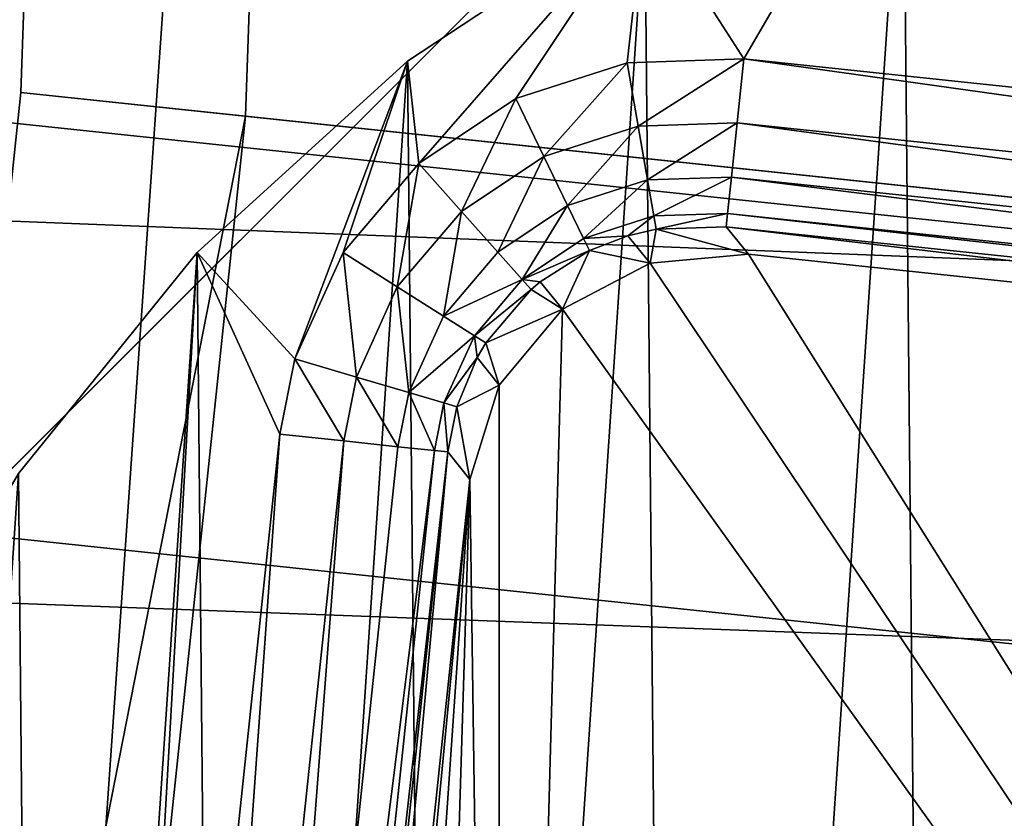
# Model space of a CAD drawing. Header units: millimetres. Extents: x -211 to 542, y -70 to 39.
# Tile 79 of 94: x 461 to 467, y 4 to 9. Entities that reach past the tile are written whole.
import ezdxf

# ---------------------------------------------------------------- set-up
doc = ezdxf.new("R2010")
doc.units = ezdxf.units.MM
doc.header["$LTSCALE"] = 25.4
doc.layers.get('0').update_dxf_attribs({"true_color": 0xff5454})

# ---------------------------------------------------------------- blocks, each defined once
blk = doc.blocks.new('MONO-SURFACE-III-BRASS-7746.STL')
at = {"color": 44, "true_color": 0x92621c}
mesh = blk.add_polyface(dxfattribs=at)
corners = [(430.9416, -3.2275, 80.6111), (431.3194, 6.5682, 80.022), (430.8011, 1.6654, 80.022), (431.7365, -7.953, 81.7703), (431.5389, -0.8303, 80.9191), (432.0334, -5.6124, 81.8146), (433.1602, -12.3594, 83.4624), (433.184, -10.1359, 83.2732), (435.167, -16.305, 85.633), (434.9515, -14.247, 85.2452), (437.2758, -17.8057, 87.6635), (437.6923, -19.663, 88.2123), (440.0778, -20.6906, 90.4457), (440.6551, -22.3255, 91.1175), (443.2618, -22.8036, 93.4971), (443.9599, -24.2069, 94.2551), (446.7197, -24.0728, 96.7137), (447.5008, -25.2468, 97.5243), (450.3336, -24.4548, 99.9861), (451.1637, -25.4116, 100.8201), (453.9804, -23.9368, 103.2027), (454.8311, -24.6961, 104.0364), (457.5359, -22.5363, 106.2541), (458.385, -23.1234, 107.07), (460.8792, -20.301, 109.0363), (461.7112, -20.7439, 109.8233), (463.8962, -17.3071, 111.4546), (464.7029, -17.6341, 112.2079), (466.4843, -13.6565, 113.4266), (467.2637, -13.8941, 114.147), (468.5554, -9.4735, 114.8852), (469.3116, -9.6439, 115.5785), (468.9559, -8.437, 115.1457), (469.7345, -8.5193, 115.8508), (431.7174, 4.0473, 80.6171), (432.4799, 11.3235, 80.6111), (432.5628, 8.8544, 80.9191), (434.2454, 15.7783, 81.7703), (434.0463, 13.4273, 81.8146), (436.1174, 17.6103, 83.2732), (436.5591, 19.7896, 83.4624), (438.7055, 21.2609, 85.2452), (439.3465, 23.2284, 85.633), (441.7225, 24.2549, 87.6635), (442.5182, 25.9841, 88.2123), (445.0658, 26.4901, 90.4457), (445.9722, 27.9682, 91.1175), (448.6213, 27.8906, 93.4971), (449.5974, 29.1169, 94.2551), (452.2681, 28.4087, 96.7137), (453.2774, 29.3934, 97.5243), (455.882, 28.0266, 99.9861), (456.8939, 28.7886, 100.8201), (459.3399, 26.7574, 103.2027), (460.3306, 27.3221, 104.0364), (462.524, 24.6444, 106.2541), (463.4771, 25.041, 107.07), (465.3259, 21.7595, 109.0363), (466.2321, 22.0185, 109.8233), (467.6502, 18.2009, 111.4546), (468.5074, 18.352, 112.2079), (469.4178, 14.0898, 113.4266), (470.2296, 14.1591, 114.147), (470.5684, 9.5662, 114.8852), (471.3434, 9.5746, 115.5785), (470.7432, 8.4688, 115.1457), (471.5218, 8.3865, 115.8508)]
mesh.append_faces([[corners[k] for k in face] for face in [(0, 1, 2), (32, 31, 33), (64, 65, 66)]], dxfattribs={"vtx0": -1, "color": 44})
mesh.append_faces([[corners[k] for k in face] for face in [(4, 3, 5), (5, 6, 7), (7, 8, 9), (9, 8, 10), (10, 11, 12), (12, 13, 14), (14, 15, 16), (16, 17, 18), (18, 19, 20), (20, 21, 22), (22, 23, 24), (24, 25, 26), (26, 27, 28), (28, 29, 30), (30, 31, 32), (1, 34, 35), (34, 1, 4), (35, 36, 37), (37, 39, 40), (40, 41, 42), (42, 43, 44), (44, 45, 46), (46, 47, 48), (48, 49, 50), (50, 51, 52), (52, 53, 54), (54, 55, 56), (56, 57, 58), (58, 59, 60), (60, 61, 62), (62, 63, 64)]], dxfattribs={"vtx0": -1, "vtx1": -1, "color": 44})
mesh.append_faces([[corners[k] for k in face] for face in [(1, 3, 4)]], dxfattribs={"vtx0": -1, "vtx1": -1, "vtx2": -1, "color": 44})
mesh.append_faces([[corners[k] for k in face] for face in [(1, 0, 3), (5, 3, 6), (7, 6, 8), (10, 8, 11), (12, 11, 13), (14, 13, 15), (16, 15, 17), (18, 17, 19), (20, 19, 21), (22, 21, 23), (24, 23, 25), (26, 25, 27), (28, 27, 29), (30, 29, 31), (35, 34, 36), (37, 36, 38), (37, 38, 39), (40, 39, 41), (42, 41, 43), (44, 43, 45), (46, 45, 47), (48, 47, 49), (50, 49, 51), (52, 51, 53), (54, 53, 55), (56, 55, 57), (58, 57, 59), (60, 59, 61), (62, 61, 63), (64, 63, 65)]], dxfattribs={"vtx0": -1, "vtx2": -1, "color": 44})
at = {"color": 18, "true_color": 0x000000}
mesh = blk.add_polyface(dxfattribs=at)
corners = [(433.0293, -4.6162, 82.6121), (432.6884, 2.2066, 81.6609), (432.6808, -1.2355, 81.98), (433.0518, 5.6443, 81.6609), (433.7271, -7.8708, 83.5451), (433.7642, 9.0119, 81.98), (434.7609, -10.9372, 84.7611), (434.8119, 12.245, 82.6121), (436.1109, -13.7566, 86.237), (436.1748, 15.2817, 83.5451), (437.7514, -16.2752, 87.9445), (437.8269, 18.0641, 84.7611), (439.6509, -18.4448, 89.8509), (439.7367, 20.5389, 86.237), (441.7732, -20.224, 91.9198), (441.8676, 22.6588, 87.9445), (444.0777, -21.5786, 94.1117), (444.1788, 24.3832, 89.8509), (446.5203, -22.4829, 96.3846), (446.6262, 25.6793, 91.9198), (449.0542, -22.9195, 98.6951), (449.163, 26.5221, 94.1117), (451.6312, -22.8802, 100.999), (451.7407, 26.8957, 96.3846), (454.2018, -22.3655, 103.2522), (454.3099, 26.7928, 98.6951), (456.7169, -21.3854, 105.4117), (456.8216, 26.2154, 100.999), (459.1285, -19.9586, 107.4362), (459.2278, 25.1746, 103.2522), (459.3803, -6.4191, 106.3799), (461.3904, -18.1124, 109.2869), (468.1363, -7.3448, 114.3084), (463.4594, -15.8821, 110.9286), (465.296, -13.3104, 112.3297), (466.865, -10.4463, 113.4635), (461.4824, 23.6902, 105.4117), (460.9574, 8.4978, 106.3799), (469.7134, 7.5721, 114.3084), (463.5423, 21.7907, 107.4362), (465.3682, 19.5123, 109.2869), (466.9251, 16.8987, 110.9286), (468.1833, 13.9998, 112.3297), (469.1187, 10.871, 113.4635)]
mesh.append_faces([[corners[k] for k in face] for face in [(0, 1, 2), (32, 34, 35), (42, 38, 43)]], dxfattribs={"vtx0": -1, "color": 18})
mesh.append_faces([[corners[k] for k in face] for face in [(1, 0, 3), (3, 4, 5), (5, 6, 7), (7, 8, 9), (9, 10, 11), (11, 12, 13), (13, 14, 15), (15, 16, 17), (17, 18, 19), (19, 20, 21), (21, 22, 23), (23, 24, 25), (25, 26, 27), (27, 28, 29), (30, 31, 32), (36, 38, 39), (39, 38, 40), (40, 38, 41), (41, 38, 42)]], dxfattribs={"vtx0": -1, "vtx1": -1, "color": 18})
mesh.append_faces([[corners[k] for k in face] for face in [(29, 28, 30)]], dxfattribs={"vtx0": -1, "vtx1": -1, "vtx2": -1, "color": 18})
mesh.append_faces([[corners[k] for k in face] for face in [(3, 0, 4), (5, 4, 6), (7, 6, 8), (9, 8, 10), (11, 10, 12), (13, 12, 14), (15, 14, 16), (17, 16, 18), (19, 18, 20), (21, 20, 22), (23, 22, 24), (25, 24, 26), (27, 26, 28), (30, 28, 31), (32, 31, 33), (32, 33, 34), (30, 36, 29), (36, 30, 37), (36, 37, 38)]], dxfattribs={"vtx0": -1, "vtx2": -1, "color": 18})
mesh = blk.add_polyface(dxfattribs=at)
corners = [(462.8133, 23.5495, 103.9255), (460.7112, -6.5598, 104.8936), (460.5587, 25.0339, 101.766), (462.2883, 8.3571, 104.8936), (471.0443, 7.4314, 112.8222), (464.8732, 21.65, 105.95), (466.6991, 19.3716, 107.8007), (468.256, 16.758, 109.4423), (469.5142, 13.8591, 110.8435), (470.4496, 10.7303, 111.9773), (434.0193, 2.0659, 80.1747), (434.3602, -4.7569, 81.1258), (434.0117, -1.3762, 80.4938), (434.3827, 5.5036, 80.1747), (435.058, -8.0115, 82.0588), (435.0951, 8.8712, 80.4938), (436.0918, -11.0779, 83.2749), (436.1428, 12.1043, 81.1258), (437.4418, -13.8973, 84.7508), (437.5057, 15.141, 82.0588), (439.0823, -16.4159, 86.4583), (439.1578, 17.9234, 83.2749), (440.9818, -18.5855, 88.3647), (441.0676, 20.3982, 84.7508), (443.1041, -20.3647, 90.4336), (443.1985, 22.5181, 86.4583), (445.4086, -21.7193, 92.6255), (445.5097, 24.2425, 88.3647), (447.8512, -22.6236, 94.8984), (447.9571, 25.5386, 90.4336), (450.3851, -23.0603, 97.2089), (450.4939, 26.3814, 92.6255), (452.9621, -23.0209, 99.5127), (453.0716, 26.755, 94.8984), (455.5327, -22.5062, 101.766), (455.6408, 26.6521, 97.2089), (458.0478, -21.5261, 103.9255), (458.1525, 26.0747, 99.5127), (460.4594, -20.0993, 105.95), (462.7213, -18.2531, 107.8007), (469.4672, -7.4855, 112.8222), (464.7904, -16.0229, 109.4423), (466.6269, -13.4511, 110.8435), (468.1959, -10.5871, 111.9773)]
mesh.append_faces([[corners[k] for k in face] for face in [(4, 8, 9), (10, 11, 12), (42, 40, 43)]], dxfattribs={"vtx0": -1, "color": 18})
mesh.append_faces([[corners[k] for k in face] for face in [(0, 1, 2), (1, 0, 3), (3, 0, 4), (11, 13, 14), (14, 15, 16), (16, 17, 18), (18, 19, 20), (20, 21, 22), (22, 23, 24), (24, 25, 26), (26, 27, 28), (28, 29, 30), (30, 31, 32), (32, 33, 34), (34, 35, 36), (36, 37, 38), (38, 1, 39), (39, 40, 41), (41, 40, 42)]], dxfattribs={"vtx0": -1, "vtx1": -1, "color": 18})
mesh.append_faces([[corners[k] for k in face] for face in [(38, 2, 1)]], dxfattribs={"vtx0": -1, "vtx1": -1, "vtx2": -1, "color": 18})
mesh.append_faces([[corners[k] for k in face] for face in [(4, 0, 5), (4, 5, 6), (4, 6, 7), (4, 7, 8), (11, 10, 13), (14, 13, 15), (16, 15, 17), (18, 17, 19), (20, 19, 21), (22, 21, 23), (24, 23, 25), (26, 25, 27), (28, 27, 29), (30, 29, 31), (32, 31, 33), (34, 33, 35), (36, 35, 37), (38, 37, 2), (39, 1, 40)]], dxfattribs={"vtx0": -1, "vtx2": -1, "color": 18})
at = {"color": 250, "true_color": 0x262626}
mesh = blk.add_polyface(dxfattribs=at)
corners = [(-200, -20.5, 118.8622), (-179.7428, -5.625, 118.8622), (-200, 20.5, 118.8622), (-175.625, -9.7428, 118.8622), (-170, -11.25, 118.8622), (500, -20.5, 118.8622), (-181.25, 0, 118.8622), (-164.375, -9.7428, 118.8622), (-160.2572, -5.625, 118.8622), (-158.75, 0, 118.8622), (360, -11.25, 118.8622), (354.375, -9.7428, 118.8622), (350.2572, -5.625, 118.8622), (348.75, 0, 118.8622), (365.625, -9.7428, 118.8622), (369.7428, -5.625, 118.8622), (371.25, 0, 118.8622), (464.375, -9.7428, 118.8622), (460.2572, -5.625, 118.8622), (458.75, 0, 118.8622), (470, -11.25, 118.8622), (475.625, -9.7428, 118.8622), (479.7428, -5.625, 118.8622), (481.25, 0, 118.8622), (-170, 11.25, 118.8622), (500, 20.5, 118.8622), (-175.625, 9.7428, 118.8622), (-179.7428, 5.625, 118.8622), (-164.375, 9.7428, 118.8622), (-160.2572, 5.625, 118.8622), (360, 11.25, 118.8622), (354.375, 9.7428, 118.8622), (350.2572, 5.625, 118.8622), (365.625, 9.7428, 118.8622), (369.7428, 5.625, 118.8622), (464.375, 9.7428, 118.8622), (460.2572, 5.625, 118.8622), (470, 11.25, 118.8622), (475.625, 9.7428, 118.8622), (479.7428, 5.625, 118.8622)]
mesh.append_faces([[corners[k] for k in face] for face in [(0, 1, 2), (1, 0, 3), (3, 0, 4), (4, 5, 7), (7, 5, 8), (8, 5, 9), (10, 5, 14), (14, 5, 15), (15, 5, 16), (17, 5, 20), (20, 5, 21), (21, 5, 22), (22, 5, 23), (2, 24, 25), (24, 2, 26), (26, 2, 27), (27, 2, 6), (30, 9, 31), (31, 9, 32), (32, 9, 13), (35, 16, 36), (36, 16, 19), (25, 23, 5)]], dxfattribs={"vtx0": -1, "vtx1": -1, "color": 250})
mesh.append_faces([[corners[k] for k in face] for face in [(9, 5, 10), (16, 5, 17), (25, 9, 30), (25, 16, 35)]], dxfattribs={"vtx0": -1, "vtx1": -1, "vtx2": -1, "color": 250})
mesh.append_faces([[corners[k] for k in face] for face in [(4, 0, 5), (2, 1, 6), (9, 10, 11), (9, 11, 12), (9, 12, 13), (16, 17, 18), (16, 18, 19), (25, 24, 28), (25, 28, 29), (25, 29, 9), (25, 30, 33), (25, 33, 34), (25, 34, 16), (25, 35, 37), (25, 37, 38), (25, 38, 39), (25, 39, 23)]], dxfattribs={"vtx0": -1, "vtx2": -1, "color": 250})
mesh = blk.add_polyface(dxfattribs=at)
corners = [(-200, 20.5, 117.3622), (-179.7428, 5.625, 117.3622), (-200, -20.5, 117.3622), (-175.625, 9.7428, 117.3622), (-170, 11.25, 117.3622), (500, 20.5, 117.3622), (-181.25, 0, 117.3622), (-164.375, 9.7428, 117.3622), (-160.2572, 5.625, 117.3622), (-158.75, 0, 117.3622), (360, 11.25, 117.3622), (354.375, 9.7428, 117.3622), (350.2572, 5.625, 117.3622), (348.75, 0, 117.3622), (365.625, 9.7428, 117.3622), (369.7428, 5.625, 117.3622), (371.25, 0, 117.3622), (464.375, 9.7428, 117.3622), (460.2572, 5.625, 117.3622), (458.75, 0, 117.3622), (470, 11.25, 117.3622), (475.625, 9.7428, 117.3622), (479.7428, 5.625, 117.3622), (481.25, 0, 117.3622), (-170, -11.25, 117.3622), (500, -20.5, 117.3622), (-175.625, -9.7428, 117.3622), (-179.7428, -5.625, 117.3622), (-164.375, -9.7428, 117.3622), (-160.2572, -5.625, 117.3622), (360, -11.25, 117.3622), (354.375, -9.7428, 117.3622), (350.2572, -5.625, 117.3622), (365.625, -9.7428, 117.3622), (369.7428, -5.625, 117.3622), (464.375, -9.7428, 117.3622), (460.2572, -5.625, 117.3622), (470, -11.25, 117.3622), (475.625, -9.7428, 117.3622), (479.7428, -5.625, 117.3622)]
mesh.append_faces([[corners[k] for k in face] for face in [(0, 1, 2), (1, 0, 3), (3, 0, 4), (4, 5, 7), (7, 5, 8), (8, 5, 9), (10, 5, 14), (14, 5, 15), (15, 5, 16), (17, 5, 20), (20, 5, 21), (21, 5, 22), (22, 5, 23), (2, 24, 25), (24, 2, 26), (26, 2, 27), (27, 2, 6), (30, 9, 31), (31, 9, 32), (32, 9, 13), (35, 16, 36), (36, 16, 19), (25, 23, 5)]], dxfattribs={"vtx0": -1, "vtx1": -1, "color": 250})
mesh.append_faces([[corners[k] for k in face] for face in [(9, 5, 10), (16, 5, 17), (25, 9, 30), (25, 16, 35)]], dxfattribs={"vtx0": -1, "vtx1": -1, "vtx2": -1, "color": 250})
mesh.append_faces([[corners[k] for k in face] for face in [(4, 0, 5), (2, 1, 6), (9, 10, 11), (9, 11, 12), (9, 12, 13), (16, 17, 18), (16, 18, 19), (25, 24, 28), (25, 28, 29), (25, 29, 9), (25, 30, 33), (25, 33, 34), (25, 34, 16), (25, 35, 37), (25, 37, 38), (25, 38, 39), (25, 39, 23)]], dxfattribs={"vtx0": -1, "vtx2": -1, "color": 250})
at = {"color": 44, "true_color": 0x92621c}
mesh = blk.add_polyface(dxfattribs=at)
corners = [(434.2454, 15.7783, 81.7703), (506.4316, 12.4026, 5.4352), (504.118, 8.3913, 3.7431), (436.5591, 19.7896, 83.4624)]
mesh.append_faces([[corners[k] for k in face] for face in [(0, 1, 2), (1, 0, 3)]], dxfattribs={"vtx0": -1, "color": 44})
mesh = blk.add_polyface(dxfattribs=at)
corners = [(505.9899, 10.2233, 5.2459), (434.0463, 13.4273, 81.8146), (503.9189, 6.0403, 3.7873), (436.1174, 17.6103, 83.2732)]
mesh.append_faces([[corners[k] for k in face] for face in [(0, 1, 2), (1, 0, 3)]], dxfattribs={"vtx0": -1, "color": 44})
mesh = blk.add_polyface(dxfattribs=at)
corners = [(432.4799, 11.3235, 80.6111), (504.118, 8.3913, 3.7431), (502.3525, 3.9364, 2.5838), (434.2454, 15.7783, 81.7703)]
mesh.append_faces([[corners[k] for k in face] for face in [(0, 1, 2), (1, 0, 3)]], dxfattribs={"vtx0": -1, "color": 44})
mesh = blk.add_polyface(dxfattribs=at)
corners = [(503.9189, 6.0403, 3.7873), (432.5628, 8.8544, 80.9191), (502.4354, 1.4674, 2.8918), (434.0463, 13.4273, 81.8146)]
mesh.append_faces([[corners[k] for k in face] for face in [(0, 1, 2), (1, 0, 3)]], dxfattribs={"vtx0": -1, "color": 44})
mesh = blk.add_polyface(dxfattribs=at)
corners = [(431.3194, 6.5682, 80.022), (502.3525, 3.9364, 2.5838), (501.192, -0.8188, 1.9948), (432.4799, 11.3235, 80.6111)]
mesh.append_faces([[corners[k] for k in face] for face in [(0, 1, 2), (1, 0, 3)]], dxfattribs={"vtx0": -1, "color": 44})
at = {"color": 18, "true_color": 0x000000}
mesh = blk.add_polyface(dxfattribs=at)
corners = [(459.1133, 1.5746, 117.3622), (459.1455, -1.7835, 117.3622), (459.0005, -0.1057, 117.3622), (459.4812, 3.218, 117.3622), (459.545, -3.4195, 117.3622), (460.0958, 4.786, 117.3622), (460.1895, -4.9754, 117.3622), (460.9424, 6.2418, 117.3622), (461.064, -6.4146, 117.3622), (462.0014, 7.5513, 117.3622), (461.3029, -4.7605, 117.3622), (462.4906, 6.4739, 117.3622), (462.5795, 6.9204, 117.3622), (463.2478, 8.6838, 117.3622), (462.8658, 7.5504, 117.3622), (463.3138, 8.0777, 117.3622), (464.6525, 9.6127, 117.3622), (463.8892, 8.462, 117.3622), (464.5479, 8.6739, 117.3622), (465.2395, 8.6971, 117.3622), (466.1826, 10.3163, 117.3622), (476.4739, 7.5094, 117.3622), (467.8021, 10.7782, 117.3622), (469.4731, 10.9874, 117.3622), (471.1565, 10.939, 117.3622), (472.8128, 10.6343, 117.3622), (474.4031, 10.0803, 117.3622), (475.8903, 9.29, 117.3622), (477.2393, 8.282, 117.3622), (476.9204, 7.4205, 117.3622), (477.5504, 7.1342, 117.3622), (478.4188, 7.0799, 117.3622), (478.0777, 6.6862, 117.3622), (478.462, 6.1108, 117.3622), (479.4008, 5.7118, 117.3622), (478.6739, 5.4521, 117.3622), (478.6971, 4.7605, 117.3622), (461.538, -6.1108, 117.3622), (462.1479, -7.7035, 117.3622), (461.3261, -5.4521, 117.3622), (461.9223, -6.6862, 117.3622), (462.4496, -7.1342, 117.3622), (463.4159, -8.8119, 117.3622), (463.0796, -7.4205, 117.3622), (463.5261, -7.5094, 117.3622), (464.8381, -9.7137, 117.3622), (474.7605, -8.6971, 117.3622), (466.3814, -10.3878, 117.3622), (468.0095, -10.8184, 117.3622), (469.6843, -10.9955, 117.3622), (471.3664, -10.9148, 117.3622), (473.0165, -10.5783, 117.3622), (474.596, -9.9939, 117.3622), (476.0677, -9.1752, 117.3622), (475.4521, -8.6739, 117.3622), (476.1108, -8.462, 117.3622), (477.3971, -8.1414, 117.3622), (476.6862, -8.0777, 117.3622), (477.1342, -7.5504, 117.3622), (477.4205, -6.9204, 117.3622), (478.5532, -6.9168, 117.3622), (477.5094, -6.4739, 117.3622), (479.5088, -5.5301, 117.3622), (480.1626, 4.2098, 117.3622), (480.2415, -4.0138, 117.3622), (480.6861, 2.6092, 117.3622), (480.7342, -2.4034, 117.3622), (480.9591, 0.9474, 117.3622), (480.9753, -0.7367, 117.3622)]
mesh.append_faces([[corners[k] for k in face] for face in [(0, 1, 2), (66, 67, 68)]], dxfattribs={"vtx0": -1, "color": 18})
mesh.append_faces([[corners[k] for k in face] for face in [(1, 3, 4), (4, 5, 6), (6, 7, 8), (10, 9, 11), (11, 9, 12), (12, 13, 14), (14, 13, 15), (15, 16, 17), (17, 16, 18), (18, 16, 19), (19, 20, 21), (21, 28, 29), (29, 28, 30), (30, 31, 32), (32, 31, 33), (33, 34, 35), (35, 34, 36), (8, 37, 38), (37, 8, 39), (39, 8, 10), (38, 41, 42), (42, 44, 45), (45, 46, 47), (47, 46, 48), (48, 46, 49), (49, 46, 50), (50, 46, 51), (51, 46, 52), (52, 46, 53), (53, 55, 56), (56, 59, 60), (60, 36, 62), (62, 63, 64), (64, 65, 66)]], dxfattribs={"vtx0": -1, "vtx1": -1, "color": 18})
mesh.append_faces([[corners[k] for k in face] for face in [(8, 9, 10), (62, 36, 34)]], dxfattribs={"vtx0": -1, "vtx1": -1, "vtx2": -1, "color": 18})
mesh.append_faces([[corners[k] for k in face] for face in [(1, 0, 3), (4, 3, 5), (6, 5, 7), (8, 7, 9), (12, 9, 13), (15, 13, 16), (19, 16, 20), (21, 20, 22), (21, 22, 23), (21, 23, 24), (21, 24, 25), (21, 25, 26), (21, 26, 27), (21, 27, 28), (30, 28, 31), (33, 31, 34), (38, 37, 40), (38, 40, 41), (42, 41, 43), (42, 43, 44), (45, 44, 46), (53, 46, 54), (53, 54, 55), (56, 55, 57), (56, 57, 58), (56, 58, 59), (60, 59, 61), (60, 61, 36), (62, 34, 63), (64, 63, 65), (66, 65, 67)]], dxfattribs={"vtx0": -1, "vtx2": -1, "color": 18})
mesh = blk.add_polyface(dxfattribs=at)
corners = [(459.1455, -1.7835, 121.8622), (459.1133, 1.5746, 121.8622), (459.0005, -0.1057, 121.8622), (459.4812, 3.218, 121.8622), (459.545, -3.4195, 121.8622), (460.0958, 4.786, 121.8622), (460.1895, -4.9754, 121.8622), (460.9424, 6.2418, 121.8622), (461.064, -6.4146, 121.8622), (462.0014, 7.5513, 121.8622), (462.1479, -7.7035, 121.8622), (463.2478, 8.6838, 121.8622), (463.4159, -8.8119, 121.8622), (464.6525, 9.6127, 121.8622), (464.8381, -9.7137, 121.8622), (466.1826, 10.3163, 121.8622), (466.3814, -10.3878, 121.8622), (467.8021, 10.7782, 121.8622), (468.0095, -10.8184, 121.8622), (469.4731, 10.9874, 121.8622), (468.8435, -10.939, 121.8622), (469.6843, -10.9955, 121.8622), (471.1565, 10.939, 121.8622), (471.3664, -10.9148, 121.8622), (472.8128, 10.6343, 121.8622), (473.0165, -10.5783, 121.8622), (474.4031, 10.0803, 121.8622), (474.596, -9.9939, 121.8622), (475.8903, 9.29, 121.8622), (476.0677, -9.1752, 121.8622), (477.2393, 8.282, 121.8622), (477.3971, -8.1414, 121.8622), (478.4188, 7.0799, 121.8622), (478.5532, -6.9168, 121.8622), (479.4008, 5.7118, 121.8622), (479.5088, -5.5301, 121.8622), (480.1626, 4.2098, 121.8622), (480.2415, -4.0138, 121.8622), (480.6861, 2.6092, 121.8622), (480.7342, -2.4034, 121.8622), (480.9591, 0.9474, 121.8622), (480.9753, -0.7367, 121.8622)]
mesh.append_faces([[corners[k] for k in face] for face in [(0, 1, 2), (40, 39, 41)]], dxfattribs={"vtx0": -1, "color": 18})
mesh.append_faces([[corners[k] for k in face] for face in [(1, 0, 3), (3, 4, 5), (5, 6, 7), (7, 8, 9), (9, 10, 11), (11, 12, 13), (13, 14, 15), (15, 16, 17), (17, 18, 19), (19, 21, 22), (22, 23, 24), (24, 25, 26), (26, 27, 28), (28, 29, 30), (30, 31, 32), (32, 33, 34), (34, 35, 36), (36, 37, 38), (38, 39, 40)]], dxfattribs={"vtx0": -1, "vtx1": -1, "color": 18})
mesh.append_faces([[corners[k] for k in face] for face in [(3, 0, 4), (5, 4, 6), (7, 6, 8), (9, 8, 10), (11, 10, 12), (13, 12, 14), (15, 14, 16), (17, 16, 18), (19, 18, 20), (19, 20, 21), (22, 21, 23), (24, 23, 25), (26, 25, 27), (28, 27, 29), (30, 29, 31), (32, 31, 33), (34, 33, 35), (36, 35, 37), (38, 37, 39)]], dxfattribs={"vtx0": -1, "vtx2": -1, "color": 18})
at = {"color": 250, "true_color": 0x262626}
mesh = blk.add_polyface(dxfattribs=at)
corners = [(464.375, 9.7428, 118.8622), (460.2572, 5.625, 117.3622), (464.375, 9.7428, 117.3622), (460.2572, 5.625, 118.8622)]
mesh.append_faces([[corners[k] for k in face] for face in [(0, 1, 2), (1, 0, 3)]], dxfattribs={"vtx0": -1, "color": 250})
at = {"color": 18, "true_color": 0x000000}
mesh = blk.add_polyface(dxfattribs=at)
corners = [(463.2478, 8.6838, 121.8622), (464.6525, 9.6127, 117.3622), (463.2478, 8.6838, 117.3622), (464.6525, 9.6127, 121.8622)]
mesh.append_faces([[corners[k] for k in face] for face in [(0, 1, 2), (1, 0, 3)]], dxfattribs={"vtx0": -1, "color": 18})
at = {"color": 44, "true_color": 0x92621c}
mesh = blk.add_polyface(dxfattribs=at)
corners = [(502.4354, 1.4674, 2.8918), (431.7174, 4.0473, 80.6171), (501.59, -3.3397, 2.5899), (432.5628, 8.8544, 80.9191)]
mesh.append_faces([[corners[k] for k in face] for face in [(0, 1, 2), (1, 0, 3)]], dxfattribs={"vtx0": -1, "color": 44})
at = {"color": 18, "true_color": 0x000000}
mesh = blk.add_polyface(dxfattribs=at)
corners = [(465.2395, 8.6971, 117.3622), (464.6131, 8.2994, 117.2871), (464.5479, 8.6739, 117.3622), (465.1995, 8.3185, 117.2869)]
mesh.append_faces([[corners[k] for k in face] for face in [(0, 1, 2), (1, 0, 3)]], dxfattribs={"vtx0": -1, "color": 18})
mesh = blk.add_polyface(dxfattribs=at)
corners = [(465.2395, 8.6971, 117.3622), (476.4338, 7.1308, 117.2869), (465.1995, 8.3185, 117.2869), (476.4739, 7.5094, 117.3622)]
mesh.append_faces([[corners[k] for k in face] for face in [(0, 1, 2), (1, 0, 3)]], dxfattribs={"vtx0": -1, "color": 18})
mesh = blk.add_polyface(dxfattribs=at)
corners = [(462.0014, 7.5513, 121.8622), (463.2478, 8.6838, 117.3622), (462.0014, 7.5513, 117.3622), (463.2478, 8.6838, 121.8622)]
mesh.append_faces([[corners[k] for k in face] for face in [(0, 1, 2), (1, 0, 3)]], dxfattribs={"vtx0": -1, "color": 18})
mesh = blk.add_polyface(dxfattribs=at)
corners = [(464.5479, 8.6739, 117.3622), (464.0544, 8.12, 117.2872), (463.8892, 8.462, 117.3622), (464.6131, 8.2994, 117.2871)]
mesh.append_faces([[corners[k] for k in face] for face in [(0, 1, 2), (1, 0, 3)]], dxfattribs={"vtx0": -1, "color": 18})
mesh = blk.add_polyface(dxfattribs=at)
corners = [(462.2883, 8.3571, 104.8936), (459.3803, -6.4191, 106.3799), (460.7112, -6.5598, 104.8936), (460.9574, 8.4978, 106.3799)]
mesh.append_faces([[corners[k] for k in face] for face in [(0, 1, 2), (1, 0, 3)]], dxfattribs={"vtx0": -1, "color": 18})
mesh = blk.add_polyface(dxfattribs=at)
corners = [(471.0443, 7.4314, 112.8222), (460.9574, 8.4978, 106.3799), (462.2883, 8.3571, 104.8936), (469.7134, 7.5721, 114.3084)]
mesh.append_faces([[corners[k] for k in face] for face in [(0, 1, 2), (1, 0, 3)]], dxfattribs={"vtx0": -1, "color": 18})
mesh = blk.add_polyface(dxfattribs=at)
corners = [(463.8892, 8.462, 117.3622), (463.5664, 7.7941, 117.2872), (463.3138, 8.0777, 117.3622), (464.0544, 8.12, 117.2872)]
mesh.append_faces([[corners[k] for k in face] for face in [(0, 1, 2), (1, 0, 3)]], dxfattribs={"vtx0": -1, "color": 18})
mesh = blk.add_polyface(dxfattribs=at)
corners = [(464.6131, 8.2994, 117.2871), (464.1949, 7.8292, 117.0735), (464.0544, 8.12, 117.2872), (464.6685, 7.981, 117.0731)]
mesh.append_faces([[corners[k] for k in face] for face in [(0, 1, 2), (1, 0, 3)]], dxfattribs={"vtx0": -1, "color": 18})
mesh = blk.add_polyface(dxfattribs=at)
corners = [(465.1995, 8.3185, 117.2869), (464.6685, 7.981, 117.0731), (464.6131, 8.2994, 117.2871), (465.1655, 7.997, 117.0723)]
mesh.append_faces([[corners[k] for k in face] for face in [(0, 1, 2), (1, 0, 3)]], dxfattribs={"vtx0": -1, "color": 18})
mesh = blk.add_polyface(dxfattribs=at)
corners = [(465.1995, 8.3185, 117.2869), (476.3999, 6.8093, 117.0723), (465.1655, 7.997, 117.0723), (476.4338, 7.1308, 117.2869)]
mesh.append_faces([[corners[k] for k in face] for face in [(0, 1, 2), (1, 0, 3)]], dxfattribs={"vtx0": -1, "color": 18})
mesh = blk.add_polyface(dxfattribs=at)
corners = [(464.0544, 8.12, 117.2872), (463.7812, 7.553, 117.0736), (463.5664, 7.7941, 117.2872), (464.1949, 7.8292, 117.0735)]
mesh.append_faces([[corners[k] for k in face] for face in [(0, 1, 2), (1, 0, 3)]], dxfattribs={"vtx0": -1, "color": 18})
mesh = blk.add_polyface(dxfattribs=at)
corners = [(463.3138, 8.0777, 117.3622), (463.1866, 7.3468, 117.2872), (462.8658, 7.5504, 117.3622), (463.5664, 7.7941, 117.2872)]
mesh.append_faces([[corners[k] for k in face] for face in [(0, 1, 2), (1, 0, 3)]], dxfattribs={"vtx0": -1, "color": 18})
mesh = blk.add_polyface(dxfattribs=at)
corners = [(464.6685, 7.981, 117.0731), (465.1655, 7.997, 117.0723), (464.7058, 7.7668, 116.7523)]
mesh.append_faces([[corners[k] for k in face] for face in [(0, 1, 2)]], dxfattribs={"color": 18})
mesh = blk.add_polyface(dxfattribs=at)
corners = [(465.1655, 7.997, 117.0723), (465.1426, 7.7808, 116.7509), (464.7058, 7.7668, 116.7523)]
mesh.append_faces([[corners[k] for k in face] for face in [(0, 1, 2)]], dxfattribs={"color": 18})
mesh = blk.add_polyface(dxfattribs=at)
corners = [(465.1655, 7.997, 117.0723), (476.377, 6.5931, 116.7509), (465.1426, 7.7808, 116.7509), (476.3999, 6.8093, 117.0723)]
mesh.append_faces([[corners[k] for k in face] for face in [(0, 1, 2), (1, 0, 3)]], dxfattribs={"vtx0": -1, "color": 18})
mesh = blk.add_polyface(dxfattribs=at)
corners = [(464.2896, 7.6333, 116.7532), (464.6685, 7.981, 117.0731), (464.7058, 7.7668, 116.7523), (464.1949, 7.8292, 117.0735)]
mesh.append_faces([[corners[k] for k in face] for face in [(0, 1, 2), (1, 0, 3)]], dxfattribs={"vtx0": -1, "color": 18})
mesh = blk.add_polyface(dxfattribs=at)
corners = [(463.926, 7.3905, 116.7534), (464.1949, 7.8292, 117.0735), (464.2896, 7.6333, 116.7532), (463.7812, 7.553, 117.0736)]
mesh.append_faces([[corners[k] for k in face] for face in [(0, 1, 2), (1, 0, 3)]], dxfattribs={"vtx0": -1, "color": 18})
mesh = blk.add_polyface(dxfattribs=at)
corners = [(463.5664, 7.7941, 117.2872), (463.4594, 7.1738, 117.0734), (463.1866, 7.3468, 117.2872), (463.7812, 7.553, 117.0736)]
mesh.append_faces([[corners[k] for k in face] for face in [(0, 1, 2), (1, 0, 3)]], dxfattribs={"vtx0": -1, "color": 18})
mesh = blk.add_polyface(dxfattribs=at)
corners = [(464.2896, 7.6333, 116.7532), (464.7058, 7.7668, 116.7523), (464.5515, 7.6495, 116.3736)]
mesh.append_faces([[corners[k] for k in face] for face in [(0, 1, 2)]], dxfattribs={"color": 18})
mesh = blk.add_polyface(dxfattribs=at)
corners = [(464.7058, 7.7668, 116.7523), (464.7194, 7.6888, 116.3729), (464.5515, 7.6495, 116.3736)]
mesh.append_faces([[corners[k] for k in face] for face in [(0, 1, 2)]], dxfattribs={"color": 18})
mesh = blk.add_polyface(dxfattribs=at)
corners = [(464.7058, 7.7668, 116.7523), (465.1426, 7.7808, 116.7509), (464.7194, 7.6888, 116.3729)]
mesh.append_faces([[corners[k] for k in face] for face in [(0, 1, 2)]], dxfattribs={"color": 18})
mesh = blk.add_polyface(dxfattribs=at)
corners = [(465.1426, 7.7808, 116.7509), (465.1344, 7.7027, 116.3709), (464.7194, 7.6888, 116.3729)]
mesh.append_faces([[corners[k] for k in face] for face in [(0, 1, 2)]], dxfattribs={"color": 18})
mesh = blk.add_polyface(dxfattribs=at)
corners = [(465.1426, 7.7808, 116.7509), (476.3687, 6.515, 116.3709), (465.1344, 7.7027, 116.3709), (476.377, 6.5931, 116.7509)]
mesh.append_faces([[corners[k] for k in face] for face in [(0, 1, 2), (1, 0, 3)]], dxfattribs={"vtx0": -1, "color": 18})
mesh = blk.add_polyface(dxfattribs=at)
corners = [(464.7194, 7.6888, 116.3729), (465.1344, 7.7027, 116.3709), (465.2664, 7.5395, 99.3622)]
mesh.append_faces([[corners[k] for k in face] for face in [(0, 1, 2)]], dxfattribs={"color": 18})
mesh = blk.add_polyface(dxfattribs=at)
corners = [(465.1344, 7.7027, 116.3709), (476.2055, 6.383, 99.3622), (465.2664, 7.5395, 99.3622), (476.3687, 6.515, 116.3709)]
mesh.append_faces([[corners[k] for k in face] for face in [(0, 1, 2), (1, 0, 3)]], dxfattribs={"vtx0": -1, "color": 18})
mesh = blk.add_polyface(dxfattribs=at)
corners = [(464.2896, 7.6333, 116.7532), (464.5515, 7.6495, 116.3736), (464.3242, 7.5617, 116.3742)]
mesh.append_faces([[corners[k] for k in face] for face in [(0, 1, 2)]], dxfattribs={"color": 18})
mesh = blk.add_polyface(dxfattribs=at)
corners = [(464.3242, 7.5617, 116.3742), (464.5515, 7.6495, 116.3736), (464.6835, 7.4863, 99.3622)]
mesh.append_faces([[corners[k] for k in face] for face in [(0, 1, 2)]], dxfattribs={"color": 18})
mesh = blk.add_polyface(dxfattribs=at)
corners = [(464.5515, 7.6495, 116.3736), (464.7194, 7.6888, 116.3729), (464.6835, 7.4863, 99.3622)]
mesh.append_faces([[corners[k] for k in face] for face in [(0, 1, 2)]], dxfattribs={"color": 18})
mesh = blk.add_polyface(dxfattribs=at)
corners = [(464.7194, 7.6888, 116.3729), (465.2664, 7.5395, 99.3622), (464.6835, 7.4863, 99.3622)]
mesh.append_faces([[corners[k] for k in face] for face in [(0, 1, 2)]], dxfattribs={"color": 18})
mesh = blk.add_polyface(dxfattribs=at)
corners = [(463.926, 7.3905, 116.7534), (464.2896, 7.6333, 116.7532), (464.3242, 7.5617, 116.3742)]
mesh.append_faces([[corners[k] for k in face] for face in [(0, 1, 2)]], dxfattribs={"color": 18})
mesh = blk.add_polyface(dxfattribs=at)
corners = [(462.0014, 7.5513, 121.8622), (460.9424, 6.2418, 117.3622), (460.9424, 6.2418, 121.8622), (462.0014, 7.5513, 117.3622)]
mesh.append_faces([[corners[k] for k in face] for face in [(0, 1, 2), (1, 0, 3)]], dxfattribs={"vtx0": -1, "color": 18})
mesh = blk.add_polyface(dxfattribs=at)
corners = [(463.617, 6.2055, 99.3622), (462.5137, -5.3165, 99.3622), (462.4605, -4.7336, 99.3622), (462.7859, -5.8346, 99.3622), (463.2357, -6.2091, 99.3622), (463.7945, -6.383, 99.3622), (463.7909, 6.7644, 99.3622), (464.1654, 7.2141, 99.3622), (474.7336, -7.5395, 99.3622), (464.6835, 7.4863, 99.3622), (465.2664, 7.5395, 99.3622), (476.2055, 6.383, 99.3622), (475.3165, -7.4863, 99.3622), (475.8346, -7.2141, 99.3622), (476.2091, -6.7644, 99.3622), (476.7643, 6.2091, 99.3622), (476.383, -6.2055, 99.3622), (477.5395, 4.7336, 99.3622), (477.2141, 5.8346, 99.3622), (477.4863, 5.3165, 99.3622)]
mesh.append_faces([[corners[k] for k in face] for face in [(0, 1, 2), (17, 18, 19)]], dxfattribs={"vtx0": -1, "color": 18})
mesh.append_faces([[corners[k] for k in face] for face in [(1, 0, 3), (3, 0, 4), (4, 0, 5), (5, 7, 8), (8, 11, 12), (12, 11, 13), (13, 11, 14), (14, 15, 16), (16, 15, 17)]], dxfattribs={"vtx0": -1, "vtx1": -1, "color": 18})
mesh.append_faces([[corners[k] for k in face] for face in [(5, 0, 6), (5, 6, 7), (8, 7, 9), (8, 9, 10), (8, 10, 11), (14, 11, 15), (17, 15, 18)]], dxfattribs={"vtx0": -1, "vtx2": -1, "color": 18})
mesh = blk.add_polyface(dxfattribs=at)
corners = [(462.8658, 7.5504, 117.3622), (462.9442, 6.8125, 117.287), (462.5795, 6.9204, 117.3622), (463.1866, 7.3468, 117.2872)]
mesh.append_faces([[corners[k] for k in face] for face in [(0, 1, 2), (1, 0, 3)]], dxfattribs={"vtx0": -1, "color": 18})
mesh = blk.add_polyface(dxfattribs=at)
corners = [(463.4594, 7.1738, 117.0734), (463.926, 7.3905, 116.7534), (463.643, 7.0572, 116.7529), (463.7812, 7.553, 117.0736)]
mesh.append_faces([[corners[k] for k in face] for face in [(0, 1, 2), (1, 0, 3)]], dxfattribs={"vtx0": -1, "color": 18})
mesh = blk.add_polyface(dxfattribs=at)
corners = [(463.926, 7.3905, 116.7534), (464.3242, 7.5617, 116.3742), (464.0334, 7.3773, 116.3745)]
mesh.append_faces([[corners[k] for k in face] for face in [(0, 1, 2)]], dxfattribs={"color": 18})
mesh = blk.add_polyface(dxfattribs=at)
corners = [(464.0334, 7.3773, 116.3745), (464.3242, 7.5617, 116.3742), (464.1654, 7.2141, 99.3622)]
mesh.append_faces([[corners[k] for k in face] for face in [(0, 1, 2)]], dxfattribs={"color": 18})
mesh = blk.add_polyface(dxfattribs=at)
corners = [(464.3242, 7.5617, 116.3742), (464.6835, 7.4863, 99.3622), (464.1654, 7.2141, 99.3622)]
mesh.append_faces([[corners[k] for k in face] for face in [(0, 1, 2)]], dxfattribs={"color": 18})
mesh = blk.add_polyface(dxfattribs=at)
corners = [(463.643, 7.0572, 116.7529), (463.9789, 7.3311, 116.3745), (463.7101, 7.0147, 116.3739), (463.926, 7.3905, 116.7534)]
mesh.append_faces([[corners[k] for k in face] for face in [(0, 1, 2), (1, 0, 3)]], dxfattribs={"vtx0": -1, "color": 18})
mesh = blk.add_polyface(dxfattribs=at)
corners = [(463.926, 7.3905, 116.7534), (464.0334, 7.3773, 116.3745), (463.9789, 7.3311, 116.3745)]
mesh.append_faces([[corners[k] for k in face] for face in [(0, 1, 2)]], dxfattribs={"color": 18})
mesh = blk.add_polyface(dxfattribs=at)
corners = [(464.0334, 7.3773, 116.3745), (464.1654, 7.2141, 99.3622), (463.9789, 7.3311, 116.3745)]
mesh.append_faces([[corners[k] for k in face] for face in [(0, 1, 2)]], dxfattribs={"color": 18})
mesh = blk.add_polyface(dxfattribs=at)
corners = [(463.1866, 7.3468, 117.2872), (463.2541, 6.7208, 117.0729), (462.9442, 6.8125, 117.287), (463.4594, 7.1738, 117.0734)]
mesh.append_faces([[corners[k] for k in face] for face in [(0, 1, 2), (1, 0, 3)]], dxfattribs={"vtx0": -1, "color": 18})
mesh = blk.add_polyface(dxfattribs=at)
corners = [(463.9789, 7.3311, 116.3745), (464.1654, 7.2141, 99.3622), (463.7101, 7.0147, 116.3739)]
mesh.append_faces([[corners[k] for k in face] for face in [(0, 1, 2)]], dxfattribs={"color": 18})
mesh = blk.add_polyface(dxfattribs=at)
corners = [(463.2541, 6.7208, 117.0729), (463.643, 7.0572, 116.7529), (463.4626, 6.6591, 116.7519), (463.4594, 7.1738, 117.0734)]
mesh.append_faces([[corners[k] for k in face] for face in [(0, 1, 2), (1, 0, 3)]], dxfattribs={"vtx0": -1, "color": 18})
mesh = blk.add_polyface(dxfattribs=at)
corners = [(464.1654, 7.2141, 99.3622), (463.7909, 6.7644, 99.3622), (463.7101, 7.0147, 116.3739)]
mesh.append_faces([[corners[k] for k in face] for face in [(0, 1, 2)]], dxfattribs={"color": 18})
mesh = blk.add_polyface(dxfattribs=at)
corners = [(463.643, 7.0572, 116.7529), (463.6589, 6.9276, 116.3736), (463.4626, 6.6591, 116.7519)]
mesh.append_faces([[corners[k] for k in face] for face in [(0, 1, 2)]], dxfattribs={"color": 18})
mesh = blk.add_polyface(dxfattribs=at)
corners = [(463.643, 7.0572, 116.7529), (463.7101, 7.0147, 116.3739), (463.6589, 6.9276, 116.3736)]
mesh.append_faces([[corners[k] for k in face] for face in [(0, 1, 2)]], dxfattribs={"color": 18})
mesh = blk.add_polyface(dxfattribs=at)
corners = [(463.7101, 7.0147, 116.3739), (463.7909, 6.7644, 99.3622), (463.6589, 6.9276, 116.3736)]
mesh.append_faces([[corners[k] for k in face] for face in [(0, 1, 2)]], dxfattribs={"color": 18})
mesh = blk.add_polyface(dxfattribs=at)
corners = [(462.5795, 6.9204, 117.3622), (462.8692, 6.4339, 117.2869), (462.4906, 6.4739, 117.3622), (462.9442, 6.8125, 117.287)]
mesh.append_faces([[corners[k] for k in face] for face in [(0, 1, 2), (1, 0, 3)]], dxfattribs={"vtx0": -1, "color": 18})
mesh = blk.add_polyface(dxfattribs=at)
corners = [(463.6589, 6.9276, 116.3736), (463.5384, 6.6367, 116.3723), (463.4626, 6.6591, 116.7519)]
mesh.append_faces([[corners[k] for k in face] for face in [(0, 1, 2)]], dxfattribs={"color": 18})
mesh = blk.add_polyface(dxfattribs=at)
corners = [(463.6589, 6.9276, 116.3736), (463.7909, 6.7644, 99.3622), (463.5384, 6.6367, 116.3723)]
mesh.append_faces([[corners[k] for k in face] for face in [(0, 1, 2)]], dxfattribs={"color": 18})
mesh = blk.add_polyface(dxfattribs=at)
corners = [(462.9442, 6.8125, 117.287), (463.1907, 6.3999, 117.0723), (462.8692, 6.4339, 117.2869), (463.2541, 6.7208, 117.0729)]
mesh.append_faces([[corners[k] for k in face] for face in [(0, 1, 2), (1, 0, 3)]], dxfattribs={"vtx0": -1, "color": 18})
mesh = blk.add_polyface(dxfattribs=at)
corners = [(463.2541, 6.7208, 117.0729), (463.4069, 6.377, 116.7509), (463.1907, 6.3999, 117.0723)]
mesh.append_faces([[corners[k] for k in face] for face in [(0, 1, 2)]], dxfattribs={"color": 18})
mesh = blk.add_polyface(dxfattribs=at)
corners = [(463.2541, 6.7208, 117.0729), (463.4626, 6.6591, 116.7519), (463.4069, 6.377, 116.7509)]
mesh.append_faces([[corners[k] for k in face] for face in [(0, 1, 2)]], dxfattribs={"color": 18})
mesh = blk.add_polyface(dxfattribs=at)
corners = [(463.7909, 6.7644, 99.3622), (463.617, 6.2055, 99.3622), (463.5384, 6.6367, 116.3723)]
mesh.append_faces([[corners[k] for k in face] for face in [(0, 1, 2)]], dxfattribs={"color": 18})
mesh = blk.add_polyface(dxfattribs=at)
corners = [(463.4626, 6.6591, 116.7519), (463.485, 6.3687, 116.3709), (463.4069, 6.377, 116.7509)]
mesh.append_faces([[corners[k] for k in face] for face in [(0, 1, 2)]], dxfattribs={"color": 18})
mesh = blk.add_polyface(dxfattribs=at)
corners = [(463.4626, 6.6591, 116.7519), (463.5384, 6.6367, 116.3723), (463.485, 6.3687, 116.3709)]
mesh.append_faces([[corners[k] for k in face] for face in [(0, 1, 2)]], dxfattribs={"color": 18})
mesh = blk.add_polyface(dxfattribs=at)
corners = [(463.5384, 6.6367, 116.3723), (463.617, 6.2055, 99.3622), (463.485, 6.3687, 116.3709)]
mesh.append_faces([[corners[k] for k in face] for face in [(0, 1, 2)]], dxfattribs={"color": 18})
at = {"color": 44, "true_color": 0x92621c}
mesh = blk.add_polyface(dxfattribs=at)
corners = [(431.3194, 6.5682, 80.022), (500.851, -3.2616, 1.9207), (430.8011, 1.6654, 80.022)]
mesh.append_faces([[corners[k] for k in face] for face in [(0, 1, 2)]], dxfattribs={"color": 44})
mesh = blk.add_polyface(dxfattribs=at)
corners = [(431.3194, 6.5682, 80.022), (501.192, -0.8188, 1.9948), (500.851, -3.2616, 1.9207)]
mesh.append_faces([[corners[k] for k in face] for face in [(0, 1, 2)]], dxfattribs={"color": 44})
at = {"color": 18, "true_color": 0x000000}
mesh = blk.add_polyface(dxfattribs=at)
corners = [(462.4906, 6.4739, 117.3622), (461.6815, -4.8005, 117.2869), (461.3029, -4.7605, 117.3622), (462.8692, 6.4339, 117.2869)]
mesh.append_faces([[corners[k] for k in face] for face in [(0, 1, 2), (1, 0, 3)]], dxfattribs={"vtx0": -1, "color": 18})
mesh = blk.add_polyface(dxfattribs=at)
corners = [(462.8692, 6.4339, 117.2869), (462.003, -4.8345, 117.0723), (461.6815, -4.8005, 117.2869), (463.1907, 6.3999, 117.0723)]
mesh.append_faces([[corners[k] for k in face] for face in [(0, 1, 2), (1, 0, 3)]], dxfattribs={"vtx0": -1, "color": 18})
mesh = blk.add_polyface(dxfattribs=at)
corners = [(462.003, -4.8345, 117.0723), (463.4069, 6.377, 116.7509), (462.2191, -4.8574, 116.7509), (463.1907, 6.3999, 117.0723)]
mesh.append_faces([[corners[k] for k in face] for face in [(0, 1, 2), (1, 0, 3)]], dxfattribs={"vtx0": -1, "color": 18})
mesh = blk.add_polyface(dxfattribs=at)
corners = [(462.2191, -4.8574, 116.7509), (463.485, 6.3687, 116.3709), (462.2973, -4.8656, 116.3709), (463.4069, 6.377, 116.7509)]
mesh.append_faces([[corners[k] for k in face] for face in [(0, 1, 2), (1, 0, 3)]], dxfattribs={"vtx0": -1, "color": 18})
mesh = blk.add_polyface(dxfattribs=at)
corners = [(463.485, 6.3687, 116.3709), (462.4605, -4.7336, 99.3622), (462.2973, -4.8656, 116.3709), (463.617, 6.2055, 99.3622)]
mesh.append_faces([[corners[k] for k in face] for face in [(0, 1, 2), (1, 0, 3)]], dxfattribs={"vtx0": -1, "color": 18})

msp = doc.modelspace()

# ---------------------------------------------------------------- block references
at = {"color": 0}
msp.add_blockref('MONO-SURFACE-III-BRASS-7746.STL', (0, 0), dxfattribs=at)

doc.saveas('drawing.dxf')
